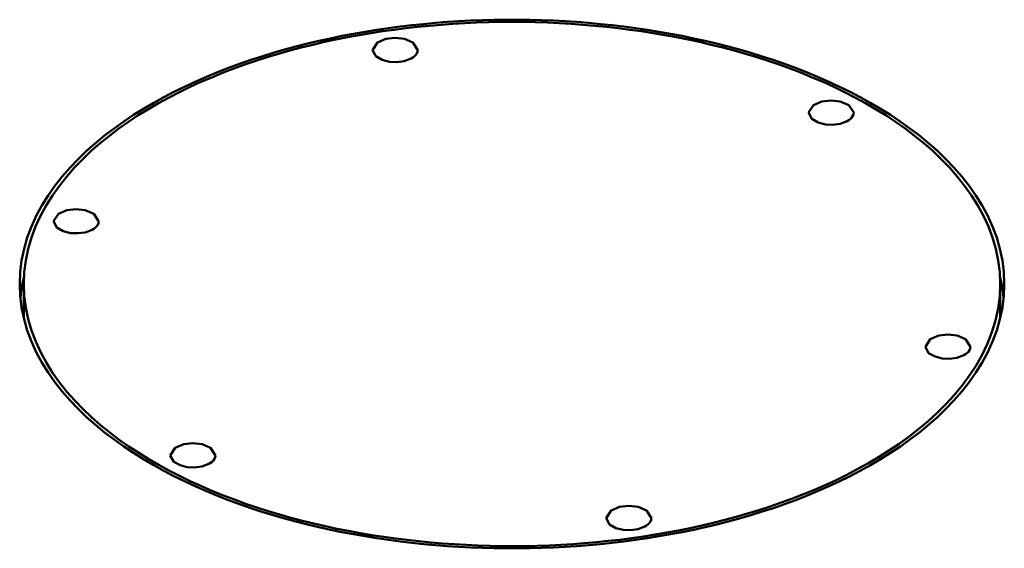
# Model space of a CAD drawing. Header units: millimetres. Extents: x 0 to 841, y 0 to 594.
# Tile 14 of 23: x 553.96 to 564.04, y 187.26 to 192.67. Entities that reach past the tile are written whole.
import ezdxf

# ---------------------------------------------------------------- set-up
doc = ezdxf.new("R2010")
doc.units = ezdxf.units.MM
doc.layers.add('VIS', color=7, linetype='CONTINUOUS', lineweight=50)

msp = doc.modelspace()

# ---------------------------------------------------------------- linework, layer by layer
at = {"layer": 'VIS'}
for points in [[(553.962, 189.96), (553.967, 190.081), (553.982, 190.201), (554.006, 190.319), (554.04, 190.435), (554.082, 190.548), (554.132, 190.658), (554.19, 190.764), (554.253, 190.867), (554.323, 190.966), (554.397, 191.061), (554.477, 191.152), (554.56, 191.239), (554.647, 191.323), (554.738, 191.403), (554.831, 191.479), (554.927, 191.553), (555.026, 191.623), (555.126, 191.69), (555.228, 191.754), (555.333, 191.815), (555.438, 191.873), (555.545, 191.929), (555.654, 191.983), (555.763, 192.033), (555.874, 192.082), (555.986, 192.128), (556.098, 192.172), (556.212, 192.213), (556.326, 192.253), (556.44, 192.29), (556.556, 192.326), (556.672, 192.359), (556.789, 192.391), (556.906, 192.421), (557.023, 192.448), (557.141, 192.474), (557.259, 192.499), (557.378, 192.521), (557.497, 192.542), (557.616, 192.561), (557.736, 192.579), (557.855, 192.595), (557.975, 192.609), (558.096, 192.621), (558.216, 192.632), (558.336, 192.642), (558.457, 192.65), (558.577, 192.656), (558.698, 192.66), (558.819, 192.664), (558.94, 192.665), (559.06, 192.665), (559.181, 192.664), (559.302, 192.66), (559.423, 192.656), (559.543, 192.65), (559.664, 192.642), (559.784, 192.632), (559.904, 192.621), (560.025, 192.609), (560.145, 192.595), (560.264, 192.579), (560.384, 192.561), (560.503, 192.542), (560.622, 192.521), (560.741, 192.499), (560.859, 192.474), (560.977, 192.448), (561.094, 192.421), (561.211, 192.391), (561.328, 192.359), (561.444, 192.326), (561.56, 192.29), (561.674, 192.253), (561.788, 192.213), (561.902, 192.172), (562.014, 192.128), (562.126, 192.082), (562.237, 192.033), (562.346, 191.983), (562.455, 191.929), (562.562, 191.873), (562.667, 191.815), (562.772, 191.754), (562.874, 191.69), (562.974, 191.623), (563.073, 191.553), (563.169, 191.479), (563.262, 191.403), (563.353, 191.323), (563.44, 191.239), (563.523, 191.152), (563.603, 191.061), (563.677, 190.966), (563.747, 190.867), (563.81, 190.764), (563.868, 190.658), (563.918, 190.548), (563.96, 190.435), (563.994, 190.319), (564.018, 190.201), (564.033, 190.081), (564.038, 189.96)], [(563.996, 189.96), (563.991, 190.081), (563.976, 190.201), (563.951, 190.32), (563.917, 190.436), (563.875, 190.549), (563.824, 190.659), (563.766, 190.765), (563.702, 190.867), (563.632, 190.966), (563.557, 191.06), (563.477, 191.151), (563.393, 191.238), (563.305, 191.322), (563.214, 191.401), (563.12, 191.478), (563.024, 191.55), (562.925, 191.62), (562.824, 191.687), (562.721, 191.75), (562.616, 191.811), (562.51, 191.869), (562.403, 191.924), (562.294, 191.977), (562.184, 192.028), (562.073, 192.075), (561.961, 192.121), (561.848, 192.164), (561.734, 192.205), (561.62, 192.244), (561.505, 192.281), (561.389, 192.316), (561.272, 192.349), (561.156, 192.38), (561.038, 192.409), (560.92, 192.437), (560.802, 192.462), (560.683, 192.486), (560.565, 192.508), (560.445, 192.528), (560.326, 192.547), (560.206, 192.563), (560.086, 192.579), (559.966, 192.592), (559.845, 192.604), (559.725, 192.614), (559.604, 192.623), (559.484, 192.63), (559.363, 192.636), (559.242, 192.64), (559.121, 192.642), (559, 192.643), (558.879, 192.642), (558.758, 192.64), (558.637, 192.636), (558.516, 192.63), (558.396, 192.623), (558.275, 192.614), (558.155, 192.604), (558.034, 192.592), (557.914, 192.579), (557.794, 192.563), (557.674, 192.547), (557.555, 192.528), (557.435, 192.508), (557.317, 192.486), (557.198, 192.462), (557.08, 192.437), (556.962, 192.409), (556.844, 192.38), (556.728, 192.349), (556.611, 192.316), (556.495, 192.281), (556.38, 192.244), (556.266, 192.205), (556.152, 192.164), (556.039, 192.121), (555.927, 192.075), (555.816, 192.028), (555.706, 191.977), (555.597, 191.924), (555.49, 191.869), (555.384, 191.811), (555.279, 191.75), (555.176, 191.687), (555.075, 191.62), (554.976, 191.55), (554.88, 191.478), (554.786, 191.401), (554.695, 191.322), (554.607, 191.238), (554.523, 191.151), (554.443, 191.06), (554.368, 190.966), (554.298, 190.867), (554.234, 190.765), (554.176, 190.659), (554.125, 190.549), (554.083, 190.436), (554.049, 190.32), (554.024, 190.201), (554.009, 190.081), (554.004, 189.96)], [(557.574, 192.355), (557.623, 192.432), (557.71, 192.469), (557.805, 192.479), (557.899, 192.469), (557.986, 192.432), (558.036, 192.355)], [(557.968, 192.268), (557.897, 192.242), (557.822, 192.232), (557.747, 192.235), (557.673, 192.253), (557.608, 192.291), (557.574, 192.355)], [(558.036, 192.355), (558.033, 192.336), (558.025, 192.319), (558.014, 192.303), (558, 192.289), (557.985, 192.278), (557.968, 192.268)], [(562.035, 191.714), (562.084, 191.79), (562.171, 191.827), (562.266, 191.838), (562.36, 191.827), (562.447, 191.79), (562.497, 191.714)], [(562.429, 191.626), (562.358, 191.6), (562.283, 191.59), (562.208, 191.594), (562.134, 191.612), (562.069, 191.649), (562.035, 191.714)], [(562.497, 191.714), (562.494, 191.695), (562.486, 191.677), (562.475, 191.661), (562.461, 191.648), (562.446, 191.636), (562.429, 191.626)], [(554.308, 190.602), (554.358, 190.679), (554.445, 190.715), (554.539, 190.726), (554.633, 190.715), (554.72, 190.679), (554.77, 190.602)], [(554.702, 190.514), (554.632, 190.489), (554.557, 190.479), (554.481, 190.482), (554.408, 190.5), (554.342, 190.537), (554.308, 190.602)], [(554.77, 190.602), (554.767, 190.583), (554.76, 190.565), (554.748, 190.55), (554.734, 190.536), (554.719, 190.524), (554.702, 190.514)], [(562.562, 188.048), (562.455, 187.992), (562.347, 187.939), (562.237, 187.888), (562.127, 187.839), (562.015, 187.793), (561.903, 187.749), (561.789, 187.708), (561.675, 187.668), (561.56, 187.631), (561.445, 187.595), (561.329, 187.562), (561.212, 187.53), (561.095, 187.5), (560.978, 187.473), (560.86, 187.446), (560.741, 187.422), (560.623, 187.4), (560.504, 187.379), (560.384, 187.36), (560.265, 187.342), (560.145, 187.326), (560.025, 187.312), (559.905, 187.299), (559.785, 187.288), (559.664, 187.279), (559.544, 187.271), (559.423, 187.265), (559.302, 187.26), (559.182, 187.257), (559.061, 187.256), (558.94, 187.256), (558.819, 187.257), (558.699, 187.26), (558.578, 187.265), (558.457, 187.271), (558.337, 187.279), (558.216, 187.288), (558.096, 187.299), (557.976, 187.312), (557.856, 187.326), (557.736, 187.342), (557.617, 187.359), (557.497, 187.379), (557.378, 187.399), (557.26, 187.422), (557.141, 187.446), (557.023, 187.472), (556.906, 187.5), (556.789, 187.53), (556.672, 187.561), (556.556, 187.595), (556.441, 187.63), (556.326, 187.668), (556.212, 187.707), (556.098, 187.749), (555.986, 187.793), (555.874, 187.839), (555.764, 187.887), (555.654, 187.938), (555.546, 187.991), (555.438, 188.047), (555.333, 188.106), (555.229, 188.167), (555.126, 188.231), (555.026, 188.298), (554.927, 188.368), (554.831, 188.441), (554.738, 188.518), (554.647, 188.598), (554.56, 188.682), (554.477, 188.769), (554.398, 188.86), (554.323, 188.955), (554.253, 189.054), (554.19, 189.156), (554.132, 189.263), (554.082, 189.373), (554.04, 189.486), (554.006, 189.602), (553.982, 189.72), (553.967, 189.84), (553.962, 189.96)], [(554.006, 190.033), (553.997, 189.998), (553.99, 189.962), (553.983, 189.927), (553.978, 189.891), (553.973, 189.855), (553.969, 189.819)], [(554.004, 189.96), (554.009, 189.839), (554.024, 189.719), (554.049, 189.6), (554.083, 189.484), (554.126, 189.371), (554.177, 189.261), (554.235, 189.154), (554.299, 189.051), (554.37, 188.953), (554.445, 188.858), (554.526, 188.767), (554.61, 188.68), (554.698, 188.596), (554.789, 188.517), (554.883, 188.44), (554.98, 188.367), (555.08, 188.298), (555.181, 188.231), (555.284, 188.167), (555.389, 188.107), (555.495, 188.049), (555.603, 187.993), (555.713, 187.94), (555.823, 187.89), (555.934, 187.842), (556.047, 187.797), (556.16, 187.754), (556.274, 187.712), (556.389, 187.673), (556.504, 187.637), (556.621, 187.602), (556.737, 187.569), (556.855, 187.538), (556.972, 187.509), (557.09, 187.482), (557.209, 187.456), (557.328, 187.433), (557.447, 187.411), (557.567, 187.391), (557.687, 187.372), (557.807, 187.356), (557.927, 187.341), (558.048, 187.327), (558.168, 187.315), (558.289, 187.305), (558.41, 187.297), (558.531, 187.29), (558.652, 187.284), (558.774, 187.281), (558.895, 187.279), (559.016, 187.278), (559.137, 187.279), (559.259, 187.282), (559.38, 187.286), (559.501, 187.291), (559.622, 187.299), (559.743, 187.308), (559.864, 187.318), (559.984, 187.331), (560.105, 187.344), (560.225, 187.36), (560.345, 187.377), (560.465, 187.396), (560.584, 187.416), (560.704, 187.439), (560.822, 187.463), (560.941, 187.489), (561.059, 187.516), (561.177, 187.546), (561.294, 187.577), (561.41, 187.611), (561.526, 187.646), (561.642, 187.684), (561.756, 187.723), (561.87, 187.765), (561.983, 187.809), (562.095, 187.855), (562.206, 187.903), (562.316, 187.954), (562.425, 188.008), (562.533, 188.064)], [(554.004, 189.96), (554.004, 189.677)], [(562.533, 188.064), (562.643, 188.125), (562.751, 188.189), (562.857, 188.256), (562.962, 188.326), (563.063, 188.4), (563.163, 188.477), (563.259, 188.558), (563.352, 188.643), (563.441, 188.731), (563.526, 188.824), (563.606, 188.921), (563.68, 189.022), (563.749, 189.127), (563.811, 189.237), (563.865, 189.35), (563.911, 189.467), (563.948, 189.587), (563.974, 189.71), (563.991, 189.835), (563.996, 189.96)], [(564.038, 189.96), (564.033, 189.84), (564.018, 189.72), (563.994, 189.602), (563.96, 189.486), (563.918, 189.373), (563.868, 189.263), (563.811, 189.157), (563.747, 189.054), (563.677, 188.955), (563.603, 188.86), (563.523, 188.769), (563.44, 188.682), (563.353, 188.598), (563.263, 188.518), (563.169, 188.442), (563.073, 188.369), (562.975, 188.298), (562.875, 188.231), (562.772, 188.167), (562.668, 188.106), (562.562, 188.048)], [(564.031, 189.819), (564.027, 189.855), (564.022, 189.891), (564.017, 189.927), (564.01, 189.962), (564.003, 189.998), (563.994, 190.033)], [(563.996, 189.96), (563.996, 189.677)], [(554.004, 189.677), (554.004, 189.665), (554.004, 189.653), (554.004, 189.641), (554.005, 189.629), (554.005, 189.617), (554.006, 189.604)], [(563.994, 189.604), (563.995, 189.617), (563.995, 189.629), (563.996, 189.641), (563.996, 189.653), (563.996, 189.665), (563.996, 189.677)], [(563.23, 189.319), (563.28, 189.395), (563.367, 189.432), (563.461, 189.443), (563.555, 189.432), (563.642, 189.395), (563.692, 189.319)], [(563.624, 189.231), (563.553, 189.205), (563.478, 189.195), (563.403, 189.199), (563.33, 189.217), (563.264, 189.254), (563.23, 189.319)], [(563.692, 189.319), (563.689, 189.3), (563.681, 189.282), (563.67, 189.266), (563.656, 189.253), (563.641, 189.241), (563.624, 189.231)], [(555.503, 188.207), (555.553, 188.284), (555.64, 188.32), (555.734, 188.331), (555.829, 188.32), (555.916, 188.284), (555.965, 188.207)], [(555.898, 188.119), (555.827, 188.093), (555.752, 188.083), (555.676, 188.087), (555.603, 188.105), (555.538, 188.142), (555.503, 188.207)], [(555.965, 188.207), (555.963, 188.188), (555.955, 188.17), (555.944, 188.155), (555.93, 188.141), (555.914, 188.129), (555.898, 188.119)], [(559.964, 187.565), (560.014, 187.642), (560.101, 187.679), (560.195, 187.689), (560.29, 187.679), (560.377, 187.642), (560.426, 187.565)], [(560.359, 187.478), (560.288, 187.452), (560.213, 187.442), (560.137, 187.445), (560.064, 187.463), (559.999, 187.5), (559.964, 187.565)], [(560.426, 187.565), (560.423, 187.546), (560.416, 187.529), (560.404, 187.513), (560.391, 187.499), (560.375, 187.488), (560.359, 187.478)]]:
    msp.add_lwpolyline(points, dxfattribs=at)

doc.saveas('drawing.dxf')
